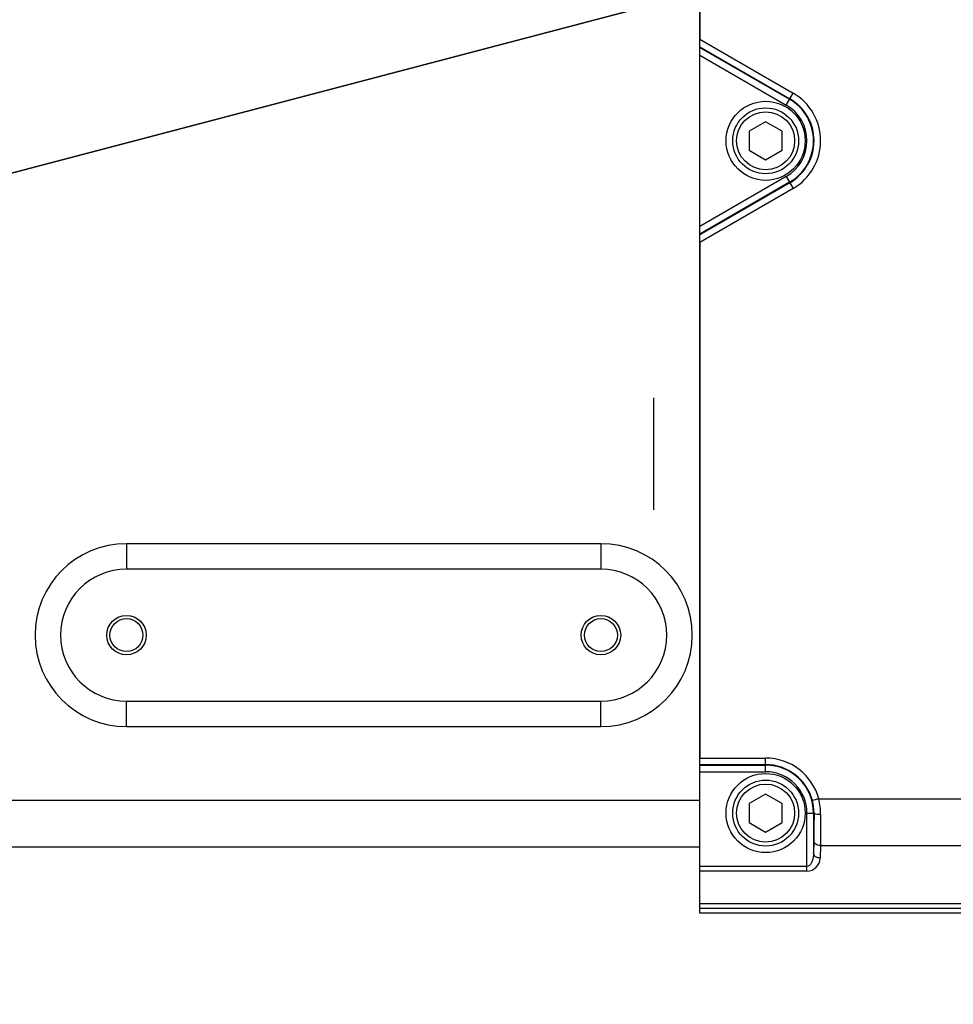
# Model space of a CAD drawing. Header units: millimetres. Extents: x 0 to 8410, y 0 to 5940.
# Tile 62 of 122: x 4561 to 4703, y 757 to 906. Entities that reach past the tile are written whole.
import ezdxf

# ---------------------------------------------------------------- set-up
doc = ezdxf.new("R2010")
doc.units = ezdxf.units.MM
doc.header["$LTSCALE"] = 462.55
doc.layers.get('0').update_dxf_attribs({"linetype": 'CONTINUOUS'})
for name, color, linetype in [('03___PRT_ALL_CURVES', 7, 'CONTINUOUS'), ('204101000016_DXF_DIMENSION', 7, 'CONTINUOUS'), ('304102000036DXF_CONTINUOUS_LINE', 7, 'CONTINUOUS'), ('304102000037DXF_CONTINUOUS_LINE', 7, 'CONTINUOUS'), ('501023000046DXF_CONTINUOUS_LINE', 7, 'CONTINUOUS'), ('504021000002DXF_CONTINUOUS_LINE', 7, 'CONTINUOUS')]:
    doc.layers.add(name, color=color, linetype=linetype)
doc.styles.get("Standard").update_dxf_attribs({"font": 'txt', "width": 0.7})
doc.dimstyles.new('DIMSTYLE_1', dxfattribs={"dimtxt": 90, "dimasz": 50, "dimexe": 1.5, "dimexo": 0, "dimtad": 1, "dimdsep": 46, "dimtxsty": 'Standard', "dimblk": '_FILLED', "dimblk1": '_FILLED', "dimblk2": '_FILLED', "dimcen": 0.09, "dimclrt": 5, "dimazin": 2, "dimtp": 0.01, "dimtm": 0.01, "dimtfac": 1, "dimtofl": 0, "dimtmove": 0, "dimatfit": 3, "dimldrblk": '_FILLED', "dimfxl": 1, "dimtolj": 1, "dimarcsym": 0})
doc.dimstyles.new('DIMSTYLE_8', dxfattribs={"dimtxt": 90, "dimasz": 50, "dimexe": 1.5, "dimexo": 0, "dimtad": 1, "dimdec": 0, "dimdsep": 46, "dimtxsty": 'Standard', "dimblk": '_FILLED', "dimblk1": '_FILLED', "dimblk2": '_FILLED', "dimcen": 0.09, "dimclrt": 5, "dimazin": 2, "dimtfac": 1, "dimtdec": 0, "dimtofl": 0, "dimtmove": 0, "dimatfit": 3, "dimldrblk": '_FILLED', "dimfxl": 1, "dimtolj": 1, "dimarcsym": 0})
doc.dimstyles.new('DIMSTYLE_9', dxfattribs={"dimtxt": 90, "dimasz": 50, "dimexe": 1.5, "dimexo": 0, "dimgap": 4.5, "dimtad": 0, "dimtih": 1, "dimtoh": 1, "dimdec": 1, "dimdsep": 46, "dimtxsty": 'Standard', "dimblk": '_FILLED', "dimblk1": '_FILLED', "dimblk2": '_FILLED', "dimcen": 0.09, "dimclrt": 5, "dimazin": 2, "dimtp": 0.5, "dimtm": 0.5, "dimtfac": 1, "dimtdec": 4, "dimtofl": 0, "dimtmove": 0, "dimatfit": 3, "dimldrblk": '_FILLED', "dimfxl": 1, "dimtolj": 1, "dimarcsym": 0})

# ---------------------------------------------------------------- blocks, each defined once
blk = doc.blocks.new('_FILLED')
at = {"color": 0, "linetype": 'ByBlock'}
blk.add_solid([(0, 0), (-1, 0.17), (-1, -0.17)], dxfattribs=at)
blk = doc.blocks.new('*D1')
at = {"layer": '204101000016_DXF_DIMENSION', "color": 2, "linetype": 'Continuous'}
for p, q in [((4706.85, 588.13), (4430.23, 848.67)), ((4430.23, 848.67), (5110.01, 208.38)), ((4706.85, 588.13), (4706.85, 588.13))]:
    blk.add_line(p, q, dxfattribs=at)
at = {"layer": '204101000016_DXF_DIMENSION', "color": 2, "linetype": 'Continuous', "xscale": 50, "yscale": 50, "zscale": 50, "rotation": 136.7128453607}
blk.add_blockref('_FILLED', (4706.85, 588.13), dxfattribs=at)
blk = doc.blocks.new('*D29')
at = {"layer": '204101000016_DXF_DIMENSION', "color": 2, "linetype": 'Continuous'}
for p, q in [((4430.23, 848.67), (6760.01, 1461.49)), ((6365.67, 1357.76), (4430.23, 848.67)), ((6365.67, 1357.76), (6365.67, 1357.76))]:
    blk.add_line(p, q, dxfattribs=at)
at = {"layer": '204101000016_DXF_DIMENSION', "color": 2, "linetype": 'Continuous', "xscale": 50, "yscale": 50, "zscale": 50, "rotation": 194.7380830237}
blk.add_blockref('_FILLED', (6365.67, 1357.76), dxfattribs=at)
blk = doc.blocks.new('*D31')
at = {"layer": '204101000016_DXF_DIMENSION', "color": 2, "linetype": 'Continuous'}
for start, end in [(98.0161, 167), (0, 68.5396)]:
    blk.add_arc((4430.23, 848.67), 492.77, start, end, dxfattribs=at)
for points in [[(3955.63, 1009.94), (3950.1, 959.52), (3971.97, 1005.28)], [(4911.98, 898.18), (4923, 848.67), (4928.96, 899.04)]]:
    blk.add_solid(points, dxfattribs=at)
blk = doc.blocks.new('*D32')
at = {"layer": '204101000016_DXF_DIMENSION', "color": 2, "linetype": 'Continuous'}
for start, end in [(291.4604, 360), (193, 261.9839)]:
    blk.add_arc((4430.23, 848.67), 492.77, start, end, dxfattribs=at)
for points in [[(4928.96, 798.31), (4923, 848.67), (4911.98, 799.17)], [(3971.97, 692.07), (3950.1, 737.83), (3955.63, 687.41)]]:
    blk.add_solid(points, dxfattribs=at)

msp = doc.modelspace()

# ---------------------------------------------------------------- linework, layer by layer
at = {"color": 2, "linetype": 'Continuous'}
msp.add_circle((4430.23457, 848.67366), 380, dxfattribs=at)
at = {"layer": '03___PRT_ALL_CURVES', "color": 4, "linetype": 'Continuous'}
msp.add_line((4657.23457, 848.67366), (4657.23457, 831.67366), dxfattribs=at)
at = {"layer": '304102000036DXF_CONTINUOUS_LINE', "color": 7, "linetype": 'Continuous'}
for p, q in [((4664.23457, 770.48127), (4664.23457, 1004.86605)), ((4649.23457, 822.67366), (4577.23457, 822.67366)), ((4577.23457, 802.67366), (4649.23457, 802.67366)), ((4766.23457, 770.48127), (4664.23457, 770.48127))]:
    msp.add_line(p, q, dxfattribs=at)
at = {"layer": '304102000036DXF_CONTINUOUS_LINE', "color": 9, "linetype": 'Continuous'}
for p, q in [((4649.23457, 826.54664), (4577.23457, 826.54664)), ((4577.23457, 826.54664), (4577.23457, 822.67366)), ((4649.23457, 826.54664), (4649.23457, 822.67366)), ((4577.23457, 798.80068), (4577.23457, 802.67366)), ((4649.23457, 798.80068), (4649.23457, 802.67366)), ((4577.23457, 798.80068), (4649.23457, 798.80068)), ((4536.48369, 787.62341), (4664.23457, 787.62341)), ((4534.92635, 780.55234), (4664.23457, 780.55234))]:
    msp.add_line(p, q, dxfattribs=at)
at = {"layer": '304102000036DXF_CONTINUOUS_LINE', "color": 7, "linetype": 'Continuous'}
for centre, radius in [((4577.23457, 812.67366), 3), ((4649.23457, 812.67366), 3), ((4577.23457, 812.67366), 2.5), ((4649.23457, 812.67366), 2.5)]:
    msp.add_circle(centre, radius, dxfattribs=at)
at = {"layer": '304102000036DXF_CONTINUOUS_LINE', "color": 9, "linetype": 'Continuous'}
for centre, start, end in [((4577.23457, 812.67366), 90, 270), ((4649.23457, 812.67366), 270, 90)]:
    msp.add_arc(centre, 13.87298, start, end, dxfattribs=at)
at = {"layer": '304102000036DXF_CONTINUOUS_LINE', "color": 7, "linetype": 'Continuous'}
for centre, start, end in [((4577.23457, 812.67366), 90, 270), ((4649.23457, 812.67366), 270, 90)]:
    msp.add_arc(centre, 10, start, end, dxfattribs=at)
at = {"layer": '304102000037DXF_CONTINUOUS_LINE', "color": 7, "linetype": 'Continuous'}
for p, q in [((4664.23457, 981.3275), (4664.23457, 903.08447)), ((4664.23457, 872.26285), (4664.23457, 794.01981)), ((4766.24934, 771.17366), (4664.23457, 771.17366))]:
    msp.add_line(p, q, dxfattribs=at)
at = {"layer": '304102000037DXF_CONTINUOUS_LINE', "color": 9, "linetype": 'Continuous'}
for p, q in [((4664.23457, 903.08447), (4678.40765, 894.90164)), ((4664.23457, 901.92995), (4677.90772, 894.03575)), ((4664.23457, 901.83854), (4677.86815, 893.9672)), ((4664.23457, 900.68402), (4677.36822, 893.1013)), ((4677.36822, 893.1013), (4678.40765, 894.90164)), ((4677.36822, 882.24602), (4664.23457, 874.6633)), ((4677.36822, 882.24602), (4678.40765, 880.44568)), ((4677.86815, 881.38012), (4664.23457, 873.50877)), ((4677.90772, 881.31157), (4664.23457, 873.41737)), ((4678.40765, 880.44568), (4664.23457, 872.26285)), ((4664.23457, 794.01981), (4674.23457, 794.01981)), ((4674.23457, 791.94096), (4674.23457, 794.01981)), ((4664.23457, 793.01997), (4674.23457, 793.01997)), ((4664.23457, 792.94081), (4674.23457, 792.94081)), ((4664.23457, 791.94096), (4674.23457, 791.94096)), ((4682.30114, 787.8158), (4681.33479, 787.55917)), ((4682.30114, 787.8158), (4751.168, 787.8158)), ((4680.50187, 785.67366), (4681.57636, 785.67358)), ((4680.50187, 776.88077), (4680.50187, 785.67366)), ((4681.50172, 785.67366), (4681.50172, 779.55296)), ((4681.53487, 781.45183), (4681.50172, 779.55296)), ((4682.53471, 780.74473), (4682.50157, 778.84586)), ((4682.53471, 780.74473), (4750.93443, 780.74441)), ((4680.50187, 777.58787), (4664.23457, 777.58787)), ((4680.50187, 776.88077), (4664.23457, 776.88077)), ((4766.24934, 771.92274), (4664.23457, 771.92274))]:
    msp.add_line(p, q, dxfattribs=at)
for centre, radius, start, end in [((4674.23457, 887.67366), 8.34615, 300, 60), ((4674.23457, 887.67366), 7.26715, 300, 60), ((4674.23457, 887.67366), 7.34631, 300, 60), ((4674.23457, 887.67366), 6.2673, 300, 60), ((4674.23457, 785.67366), 8.34615, 14.8720515, 90), ((4674.23457, 785.67366), 7.34631, 14.8720515, 90), ((4674.23457, 785.67366), 7.26715, 0, 90), ((4674.23457, 785.67366), 6.2673, 0, 90), ((4674.33405, 785.70399), 7.24238, 359.7594167, 14.842133), ((4672.46634, 785.47323), 10.10994, 359.7869677, 13.3976892), ((4680.50188, 778.88076), 2, 269.9999104, 359.0000896)]:
    msp.add_arc(centre, radius, start, end, dxfattribs=at)
for points, knots in [([(4681.57636, 785.67358), (4681.5747, 785.28432), (4681.56685, 783.87702), (4681.55263, 782.46973), (4681.53487, 781.45183)], [0, 0, 0, 0, 0.276601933, 1, 1, 1, 1]), ([(4682.57621, 785.43566), (4682.34133, 785.43661), (4682.06118, 785.46915), (4681.58449, 785.55987), (4681.57636, 785.67366)], [0, 0, 0, 0, 0.673097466, 1, 1, 1, 1]), ([(4682.57621, 785.43564), (4682.57455, 785.00312), (4682.5667, 783.43944), (4682.55248, 781.87577), (4682.53471, 780.74473)], [0, 0, 0, 0, 0.276602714, 1, 1, 1, 1]), ([(4682.53471, 780.74473), (4682.29025, 780.74686), (4681.83724, 780.84449), (4681.53823, 781.25886), (4681.53487, 781.45183)], [0, 0, 0, 0, 0.558826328, 1, 1, 1, 1]), ([(4681.50172, 779.55295), (4681.50004, 779.3598), (4681.4541, 778.65632), (4681.06279, 777.58791), (4680.50187, 777.58787)], [0, 0, 0, 0, 0.256145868, 1, 1, 1, 1]), ([(4682.50157, 778.84586), (4682.2571, 778.848), (4681.8041, 778.94563), (4681.50509, 779.35999), (4681.50172, 779.55297)], [0, 0, 0, 0, 0.558826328, 1, 1, 1, 1])]:
    msp.add_open_spline(points, degree=3, knots=knots, dxfattribs=at)
at = {"layer": '501023000046DXF_CONTINUOUS_LINE', "color": 7, "linetype": 'Continuous'}
for p, q in [((4674.23457, 890.56041), (4671.73457, 889.11704)), ((4676.73457, 889.11704), (4674.23457, 890.56041)), ((4671.73457, 889.11704), (4671.73457, 886.23028)), ((4676.73457, 886.23028), (4676.73457, 889.11704)), ((4671.73457, 886.23028), (4674.23457, 884.78691)), ((4674.23457, 884.78691), (4676.73457, 886.23028)), ((4674.23457, 788.56041), (4671.73457, 787.11704)), ((4676.73457, 787.11704), (4674.23457, 788.56041)), ((4671.73457, 787.11704), (4671.73457, 784.23028)), ((4676.73457, 784.23028), (4676.73457, 787.11704)), ((4671.73457, 784.23028), (4674.23457, 782.78691)), ((4674.23457, 782.78691), (4676.73457, 784.23028))]:
    msp.add_line(p, q, dxfattribs=at)
for centre in [(4674.23457, 887.67366), (4674.23457, 785.67366)]:
    msp.add_circle(centre, 5, dxfattribs=at)
at = {"layer": '501023000046DXF_CONTINUOUS_LINE', "color": 9, "linetype": 'Continuous'}
for centre in [(4674.23457, 887.67366), (4674.23457, 785.67366)]:
    msp.add_circle(centre, 4.4, dxfattribs=at)
at = {"layer": '504021000002DXF_CONTINUOUS_LINE', "color": 7, "linetype": 'Continuous'}
for centre in [(4674.23457, 887.67366), (4674.23457, 785.67366)]:
    msp.add_circle(centre, 6, dxfattribs=at)

# ---------------------------------------------------------------- dimensions: what is measured, and where the dimension line sits
at = {"layer": '204101000016_DXF_DIMENSION', "color": 2, "linetype": 'Continuous'}
for mpoint, dimstyle, picture, middle in [((6365.66592, 1357.76438), 'DIMSTYLE_8', '*D29', (6449.65089, 1403.12092)), ((4706.84807, 588.12621), 'DIMSTYLE_1', '*D1', (4942.00368, 397.53829))]:
    dim = msp.add_radius_dim(center=(4430.23457, 848.67366), mpoint=mpoint, text='R<>', dimstyle=dimstyle, override={"dimpost": '<>'}, dxfattribs=at)
    dim.commit()
    dim.dimension.update_dxf_attribs({"geometry": picture, "text_midpoint": middle, "dimtype": 164})
for base, line1, line2, picture, middle in [((4486.01746, 1338.27381), ((4918.07463, 848.67366), (4923.0023, 848.67366)), ((3954.89782, 958.41379), (3950.09644, 959.52228)), '*D31', (4361.51746, 1293.27381)), ((4486.01746, 359.07351), ((3954.89782, 738.93352), (3950.09644, 737.82504)), ((4918.07463, 848.67366), (4923.0023, 848.67366)), '*D32', (4361.51746, 314.07351))]:
    dim = msp.add_angular_dim_2l(base=base, line1=line1, line2=line2, dimstyle='DIMSTYLE_9', dxfattribs=at)
    dim.commit()
    dim.dimension.update_dxf_attribs({"geometry": picture, "text_midpoint": middle, "dimtype": 162})

doc.saveas('drawing.dxf')
